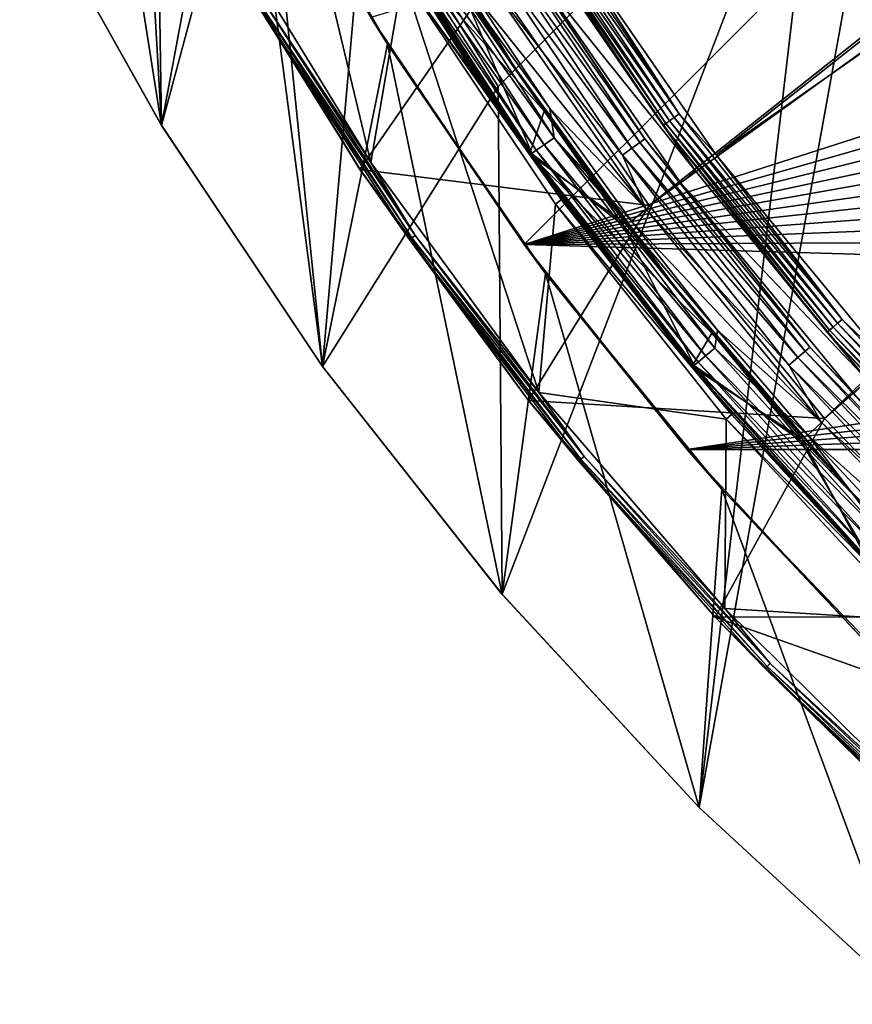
# Model space of a CAD drawing. Header units: millimetres. Extents: x -42.5 to 42.5, y -42.5 to 42.5.
# Tile 1 of 148: x -37.9 to -28.3, y -32.3 to -21. Entities that reach past the tile are written whole.
import ezdxf

# ---------------------------------------------------------------- set-up
doc = ezdxf.new("R2010")
doc.units = ezdxf.units.MM
doc.header["$LTSCALE"] = 127.314815
for name, color, linetype in [('1', 7, 'CONTINUOUS'), ('104', 7, 'CONTINUOUS'), ('22', 7, 'CONTINUOUS'), ('25', 7, 'CONTINUOUS'), ('3', 7, 'CONTINUOUS'), ('30', 7, 'CONTINUOUS'), ('33', 7, 'CONTINUOUS'), ('34', 7, 'CONTINUOUS'), ('4', 7, 'CONTINUOUS'), ('51', 7, 'CONTINUOUS'), ('52', 7, 'CONTINUOUS'), ('55', 7, 'CONTINUOUS'), ('6', 7, 'CONTINUOUS'), ('60', 7, 'CONTINUOUS'), ('61', 7, 'CONTINUOUS'), ('62', 7, 'CONTINUOUS'), ('63', 7, 'CONTINUOUS'), ('66', 7, 'CONTINUOUS'), ('70', 7, 'CONTINUOUS'), ('71', 7, 'CONTINUOUS'), ('72', 7, 'CONTINUOUS'), ('74', 7, 'CONTINUOUS'), ('75', 7, 'CONTINUOUS'), ('77', 7, 'CONTINUOUS'), ('80', 7, 'CONTINUOUS'), ('81', 7, 'CONTINUOUS'), ('82', 7, 'CONTINUOUS'), ('85', 7, 'CONTINUOUS'), ('86', 7, 'CONTINUOUS'), ('9', 7, 'CONTINUOUS')]:
    doc.layers.add(name, color=color, linetype=linetype)

msp = doc.modelspace()

# ---------------------------------------------------------------- linework, layer by layer
at = {"layer": '1', "linetype": 'Continuous'}
for points in [[(-36.237, -22.206), (-37.867, -19.296), (-36.362, -14.1), (-36.237, -22.206)], [(-35.22, -16.75), (-36.237, -22.206), (-36.362, -14.1), (-35.22, -16.75)], [(-34.383, -24.981), (-36.237, -22.206), (-35.22, -16.75), (-34.383, -24.981)], [(-33.886, -19.307), (-34.383, -24.981), (-35.22, -16.75), (-33.886, -19.307)], [(-27.602, -32.317), (-30.052, -30.052), (-27.742, -17.266), (-27.602, -32.317)], [(-27.742, -17.266), (-30.052, -30.052), (-28.638, -18.031), (-27.742, -17.266)], [(-28.638, -18.031), (-32.317, -27.601), (-32.366, -21.759), (-28.638, -18.031)], [(-30.052, -30.052), (-32.317, -27.601), (-28.638, -18.031), (-30.052, -30.052)], [(-32.366, -21.759), (-34.383, -24.981), (-33.886, -19.307), (-32.366, -21.759)], [(-32.317, -27.601), (-34.383, -24.981), (-32.366, -21.759), (-32.317, -27.601)]]:
    msp.add_3dface(points, dxfattribs=at)
at = {"layer": '104', "linetype": 'Continuous'}
for points in [[(-29.101, 16.595, 33.6), (-27.527, 19.092, 33.6), (-15.319, -23.489, 33.6), (-29.101, 16.595, 33.6)], [(-30.448, 13.97, 33.6), (-29.101, 16.595, 33.6), (-15.319, -23.489, 33.6), (-30.448, 13.97, 33.6)], [(-16.631, -20.29, 33.6), (-30.448, 13.97, 33.6), (-15.319, -23.489, 33.6), (-16.631, -20.29, 33.6)]]:
    msp.add_3dface(points, dxfattribs=at)
at = {"layer": '22', "linetype": 'Continuous'}
for points in [[(-32.366, -21.759), (-33.886, -19.307), (-32.366, -21.759, 20.4), (-32.366, -21.759)], [(-33.886, -19.307), (-33.886, -19.307, 20.4), (-32.366, -21.759, 20.4), (-33.886, -19.307)]]:
    msp.add_3dface(points, dxfattribs=at)
at = {"layer": '25', "linetype": 'Continuous'}
for points in [[(-28.638, -18.031), (-32.366, -21.759, 20.4), (-28.638, -18.031, 20.4), (-28.638, -18.031)], [(-28.638, -18.031), (-32.366, -21.759), (-32.366, -21.759, 20.4), (-28.638, -18.031)]]:
    msp.add_3dface(points, dxfattribs=at)
at = {"layer": '3', "linetype": 'Continuous'}
for points in [[(-37.867, -19.296, 50), (-36.237, -22.206), (-36.237, -22.207, 50), (-37.867, -19.296, 50)], [(-37.867, -19.296), (-36.237, -22.206), (-37.867, -19.296, 50), (-37.867, -19.296)], [(-36.237, -22.206), (-34.383, -24.981), (-36.237, -22.207, 50), (-36.237, -22.206)], [(-36.237, -22.207, 50), (-34.383, -24.981), (-34.383, -24.982, 50), (-36.237, -22.207, 50)], [(-34.383, -24.981), (-32.317, -27.601), (-34.383, -24.982, 50), (-34.383, -24.981)], [(-34.383, -24.982, 50), (-32.317, -27.601), (-32.317, -27.602, 50), (-34.383, -24.982, 50)], [(-32.317, -27.601), (-30.052, -30.052), (-32.317, -27.602, 50), (-32.317, -27.601)], [(-32.317, -27.602, 50), (-30.052, -30.052), (-30.052, -30.052, 50), (-32.317, -27.602, 50)], [(-30.052, -30.052, 50), (-27.602, -32.317), (-27.601, -32.318, 50), (-30.052, -30.052, 50)], [(-30.052, -30.052), (-27.602, -32.317), (-30.052, -30.052, 50), (-30.052, -30.052)]]:
    msp.add_3dface(points, dxfattribs=at)
at = {"layer": '30', "linetype": 'Continuous'}
for points in [[(-27.577, -19.092, 12.8), (-32.064, -23.579, 12.8), (-18.861, -19.336, 12.8), (-27.577, -19.092, 12.8)], [(-32.064, -23.579, 12.8), (-18.54, -19.727, 12.8), (-18.861, -19.336, 12.8), (-32.064, -23.579, 12.8)], [(-32.064, -23.579, 12.8), (-18.254, -20.143, 12.8), (-18.54, -19.727, 12.8), (-32.064, -23.579, 12.8)], [(-32.064, -23.579, 12.8), (-18.003, -20.581, 12.8), (-18.254, -20.143, 12.8), (-32.064, -23.579, 12.8)], [(-32.064, -23.579, 12.8), (-17.791, -21.039, 12.8), (-18.003, -20.581, 12.8), (-32.064, -23.579, 12.8)], [(-32.064, -23.579, 12.8), (-17.618, -21.513, 12.8), (-17.791, -21.039, 12.8), (-32.064, -23.579, 12.8)], [(-32.064, -23.579, 12.8), (-17.485, -22, 12.8), (-17.618, -21.513, 12.8), (-32.064, -23.579, 12.8)], [(-32.064, -23.579, 12.8), (-17.393, -22.496, 12.8), (-17.485, -22, 12.8), (-32.064, -23.579, 12.8)], [(-32.064, -23.579, 12.8), (-17.344, -22.998, 12.8), (-17.393, -22.496, 12.8), (-32.064, -23.579, 12.8)], [(-32.064, -23.579, 12.8), (-17.337, -23.503, 12.8), (-17.344, -22.998, 12.8), (-32.064, -23.579, 12.8)], [(-32.064, -23.579, 12.8), (-17.372, -24.006, 12.8), (-17.337, -23.503, 12.8), (-32.064, -23.579, 12.8)], [(-32.064, -23.579, 12.8), (-30.19, -25.935, 12.8), (-17.372, -24.006, 12.8), (-32.064, -23.579, 12.8)], [(-30.19, -25.935, 12.8), (-17.45, -24.505, 12.8), (-17.372, -24.006, 12.8), (-30.19, -25.935, 12.8)], [(-30.19, -25.935, 12.8), (-17.569, -24.995, 12.8), (-17.45, -24.505, 12.8), (-30.19, -25.935, 12.8)], [(-30.19, -25.935, 12.8), (-17.729, -25.474, 12.8), (-17.569, -24.995, 12.8), (-30.19, -25.935, 12.8)], [(-30.19, -25.935, 12.8), (-17.928, -25.937, 12.8), (-17.729, -25.474, 12.8), (-30.19, -25.935, 12.8)], [(-30.19, -25.935, 12.8), (-28.143, -28.143, 12.8), (-17.928, -25.937, 12.8), (-30.19, -25.935, 12.8)]]:
    msp.add_3dface(points, dxfattribs=at)
at = {"layer": '33', "linetype": 'Continuous'}
for points in [[(-35.241, -18.497, 50), (-33.638, -21.272, 50), (-33.83, -20.966, 24.8), (-35.241, -18.497, 50)], [(-33.638, -21.272, 50), (-32.064, -23.579, 24.8), (-33.83, -20.966, 24.8), (-33.638, -21.272, 50)], [(-33.638, -21.272, 50), (-31.818, -23.91, 50), (-32.064, -23.579, 24.8), (-33.638, -21.272, 50)], [(-32.064, -23.579, 24.8), (-31.818, -23.91, 50), (-32.064, -23.579, 12.8), (-32.064, -23.579, 24.8)], [(-32.064, -23.579, 12.8), (-31.818, -23.91, 50), (-30.19, -25.935, 12.8), (-32.064, -23.579, 12.8)], [(-31.818, -23.91, 50), (-29.791, -26.392, 50), (-30.19, -25.935, 12.8), (-31.818, -23.91, 50)], [(-30.19, -25.935, 12.8), (-29.791, -26.392, 50), (-28.143, -28.143, 12.8), (-30.19, -25.935, 12.8)], [(-29.791, -26.392, 50), (-27.571, -28.704, 50), (-28.143, -28.143, 12.8), (-29.791, -26.392, 50)]]:
    msp.add_3dface(points, dxfattribs=at)
at = {"layer": '34', "linetype": 'Continuous'}
for points in [[(-27.577, -19.092, 24.8), (-32.064, -23.579, 12.8), (-27.577, -19.092, 12.8), (-27.577, -19.092, 24.8)], [(-27.577, -19.092, 24.8), (-32.064, -23.579, 24.8), (-32.064, -23.579, 12.8), (-27.577, -19.092, 24.8)]]:
    msp.add_3dface(points, dxfattribs=at)
at = {"layer": '4', "linetype": 'Continuous'}
for points in [[(-37.867, -19.296, 50), (-36.237, -22.207, 50), (-37.751, -12.604, 50), (-37.867, -19.296, 50)], [(-37.751, -12.604, 50), (-36.237, -22.207, 50), (-36.615, -15.601, 50), (-37.751, -12.604, 50)], [(-36.615, -15.601, 50), (-36.237, -22.207, 50), (-35.241, -18.497, 50), (-36.615, -15.601, 50)], [(-36.237, -22.207, 50), (-34.383, -24.982, 50), (-35.241, -18.497, 50), (-36.237, -22.207, 50)], [(-35.241, -18.497, 50), (-34.383, -24.982, 50), (-33.638, -21.272, 50), (-35.241, -18.497, 50)], [(-34.383, -24.982, 50), (-32.317, -27.602, 50), (-33.638, -21.272, 50), (-34.383, -24.982, 50)], [(-33.638, -21.272, 50), (-32.317, -27.602, 50), (-31.818, -23.91, 50), (-33.638, -21.272, 50)], [(-32.317, -27.602, 50), (-30.052, -30.052, 50), (-31.818, -23.91, 50), (-32.317, -27.602, 50)], [(-31.818, -23.91, 50), (-30.052, -30.052, 50), (-29.791, -26.392, 50), (-31.818, -23.91, 50)], [(-30.052, -30.052, 50), (-27.601, -32.318, 50), (-29.791, -26.392, 50), (-30.052, -30.052, 50)], [(-29.791, -26.392, 50), (-27.601, -32.318, 50), (-27.571, -28.704, 50), (-29.791, -26.392, 50)]]:
    msp.add_3dface(points, dxfattribs=at)
at = {"layer": '51', "linetype": 'Continuous'}
for points in [[(-32.432, -20.521, 50), (-30.626, -23.13, 50), (-13.121, -9.242, 36.185), (-32.432, -20.521, 50)], [(-13.121, -9.242, 36.185), (-30.626, -23.13, 50), (-12.515, -10.048, 36.185), (-13.121, -9.242, 36.185)], [(-30.626, -23.13, 50), (-28.612, -25.579, 50), (-12.515, -10.048, 36.185), (-30.626, -23.13, 50)], [(-12.515, -10.048, 36.185), (-28.612, -25.579, 50), (-11.859, -10.813, 36.185), (-12.515, -10.048, 36.185)], [(-28.612, -25.579, 50), (-26.402, -27.855, 50), (-11.859, -10.813, 36.185), (-28.612, -25.579, 50)]]:
    msp.add_3dface(points, dxfattribs=at)
at = {"layer": '52', "linetype": 'Continuous'}
for points in [[(-35.671, -19.907, 50), (-33.954, -22.713, 50), (-32.432, -20.521, 50), (-35.671, -19.907, 50)], [(-32.432, -20.521, 50), (-33.954, -22.713, 50), (-30.626, -23.13, 50), (-32.432, -20.521, 50)], [(-33.954, -22.713, 50), (-32.016, -25.372, 50), (-30.626, -23.13, 50), (-33.954, -22.713, 50)], [(-30.626, -23.13, 50), (-32.016, -25.372, 50), (-28.612, -25.579, 50), (-30.626, -23.13, 50)], [(-32.016, -25.372, 50), (-29.87, -27.865, 50), (-28.612, -25.579, 50), (-32.016, -25.372, 50)], [(-28.612, -25.579, 50), (-29.87, -27.865, 50), (-26.402, -27.855, 50), (-28.612, -25.579, 50)], [(-26.402, -27.855, 50), (-29.87, -27.865, 50), (-24.012, -29.94, 50), (-26.402, -27.855, 50)], [(-29.87, -27.865, 50), (-27.531, -30.179, 50), (-24.012, -29.94, 50), (-29.87, -27.865, 50)]]:
    msp.add_3dface(points, dxfattribs=at)
at = {"layer": '55', "linetype": 'Continuous'}
for points in [[(-35.538, -19.838, 49), (-35.001, -17.727, 49), (-33.827, -22.633, 49), (-35.538, -19.838, 49)], [(-35.001, -17.727, 49), (-33.461, -20.485, 49), (-33.827, -22.633, 49), (-35.001, -17.727, 49)], [(-33.827, -22.633, 49), (-33.461, -20.485, 49), (-31.896, -25.281, 49), (-33.827, -22.633, 49)], [(-33.461, -20.485, 49), (-31.704, -23.112, 49), (-31.896, -25.281, 49), (-33.461, -20.485, 49)], [(-31.704, -23.112, 49), (-29.742, -25.587, 49), (-31.896, -25.281, 49), (-31.704, -23.112, 49)], [(-31.896, -25.281, 49), (-29.742, -25.587, 49), (-29.758, -27.766, 49), (-31.896, -25.281, 49)], [(-29.742, -25.587, 49), (-27.586, -27.898, 49), (-29.758, -27.766, 49), (-29.742, -25.587, 49)], [(-29.758, -27.766, 49), (-27.586, -27.898, 49), (-27.427, -30.07, 49), (-29.758, -27.766, 49)]]:
    msp.add_3dface(points, dxfattribs=at)
at = {"layer": '6', "linetype": 'Continuous'}
msp.add_3dface([(-32.064, -23.579, 24.8), (-27.577, -19.092, 24.8), (-33.83, -20.966, 24.8), (-32.064, -23.579, 24.8)], dxfattribs=at)
at = {"layer": '60', "linetype": 'Continuous'}
for points in [[(-33.391, -20.44, 48.948), (-33.39, -20.44, 44.923), (-32.54, -21.768, 48.948), (-33.391, -20.44, 48.948)], [(-33.39, -20.44, 44.923), (-31.637, -23.061, 44.923), (-32.54, -21.768, 48.948), (-33.39, -20.44, 44.923)], [(-32.54, -21.768, 48.948), (-31.637, -23.061, 44.923), (-31.637, -23.061, 48.948), (-32.54, -21.768, 48.948)], [(-31.637, -23.061, 44.923), (-29.679, -25.532, 44.923), (-31.637, -23.061, 48.948), (-31.637, -23.061, 44.923)], [(-31.637, -23.061, 48.948), (-29.679, -25.532, 44.923), (-29.679, -25.532, 48.948), (-31.637, -23.061, 48.948)], [(-29.679, -25.532, 48.948), (-27.528, -27.838, 44.923), (-27.529, -27.837, 48.948), (-29.679, -25.532, 48.948)], [(-29.679, -25.532, 44.923), (-27.528, -27.838, 44.923), (-29.679, -25.532, 48.948), (-29.679, -25.532, 44.923)]]:
    msp.add_3dface(points, dxfattribs=at)
at = {"layer": '61', "linetype": 'Continuous'}
for points in [[(-33.385, -20.45, 42.846), (-33.382, -20.454, 41.5), (-32.534, -21.778, 42.846), (-33.385, -20.45, 42.846)], [(-33.382, -20.454, 41.5), (-31.628, -23.074, 41.5), (-32.534, -21.778, 42.846), (-33.382, -20.454, 41.5)], [(-32.534, -21.778, 42.846), (-31.628, -23.074, 41.5), (-31.63, -23.071, 42.846), (-32.534, -21.778, 42.846)], [(-31.63, -23.071, 42.846), (-31.628, -23.074, 41.5), (-29.671, -25.541, 42.846), (-31.63, -23.071, 42.846)], [(-31.628, -23.074, 41.5), (-29.668, -25.544, 41.5), (-29.671, -25.541, 42.846), (-31.628, -23.074, 41.5)], [(-29.671, -25.541, 42.846), (-29.668, -25.544, 41.5), (-27.521, -27.845, 42.846), (-29.671, -25.541, 42.846)], [(-29.668, -25.544, 41.5), (-27.517, -27.849, 41.5), (-27.521, -27.845, 42.846), (-29.668, -25.544, 41.5)]]:
    msp.add_3dface(points, dxfattribs=at)
at = {"layer": '62', "linetype": 'Continuous'}
for points in [[(-33.391, -20.44, 48.948), (-32.54, -21.768, 48.948), (-33.461, -20.485, 49), (-33.391, -20.44, 48.948)], [(-32.54, -21.768, 48.948), (-31.637, -23.061, 48.948), (-33.461, -20.485, 49), (-32.54, -21.768, 48.948)], [(-33.461, -20.485, 49), (-31.637, -23.061, 48.948), (-31.704, -23.112, 49), (-33.461, -20.485, 49)], [(-31.637, -23.061, 48.948), (-29.679, -25.532, 48.948), (-31.704, -23.112, 49), (-31.637, -23.061, 48.948)], [(-31.704, -23.112, 49), (-29.679, -25.532, 48.948), (-29.742, -25.587, 49), (-31.704, -23.112, 49)], [(-29.679, -25.532, 48.948), (-27.529, -27.837, 48.948), (-29.742, -25.587, 49), (-29.679, -25.532, 48.948)], [(-29.742, -25.587, 49), (-27.529, -27.837, 48.948), (-27.586, -27.898, 49), (-29.742, -25.587, 49)]]:
    msp.add_3dface(points, dxfattribs=at)
at = {"layer": '63', "linetype": 'Continuous'}
for points in [[(-31.615, -20.001, 47.872), (-14.804, -10.685, 36.022), (-29.855, -22.544, 47.872), (-31.615, -20.001, 47.872)], [(-14.804, -10.685, 36.022), (-14.157, -11.528, 36.022), (-29.855, -22.544, 47.872), (-14.804, -10.685, 36.022)], [(-29.855, -22.544, 47.872), (-14.157, -11.528, 36.022), (-27.892, -24.932, 47.872), (-29.855, -22.544, 47.872)]]:
    msp.add_3dface(points, dxfattribs=at)
at = {"layer": '66', "linetype": 'Continuous'}
for points in [[(-31.962, -19.566, 47.898), (-30.284, -22.074, 47.898), (-32.021, -19.602, 47.9), (-31.962, -19.566, 47.898)], [(-31.962, -19.566, 47.898), (-31.615, -20.001, 47.872), (-30.284, -22.074, 47.898), (-31.962, -19.566, 47.898)], [(-30.437, -22.186, 47.836), (-32.155, -19.684, 47.777), (-32.123, -19.665, 47.836), (-30.437, -22.186, 47.836)], [(-30.467, -22.208, 47.777), (-32.155, -19.684, 47.777), (-30.437, -22.186, 47.836), (-30.467, -22.208, 47.777)], [(-30.467, -22.208, 47.777), (-31.874, -20.162, 47.709), (-32.155, -19.684, 47.777), (-30.467, -22.208, 47.777)], [(-30.393, -22.154, 47.879), (-32.123, -19.665, 47.836), (-32.077, -19.636, 47.879), (-30.393, -22.154, 47.879)], [(-30.437, -22.186, 47.836), (-32.123, -19.665, 47.836), (-30.393, -22.154, 47.879), (-30.437, -22.186, 47.836)], [(-30.34, -22.115, 47.9), (-32.077, -19.636, 47.879), (-32.021, -19.602, 47.9), (-30.34, -22.115, 47.9)], [(-30.393, -22.154, 47.879), (-32.077, -19.636, 47.879), (-30.34, -22.115, 47.9), (-30.393, -22.154, 47.879)], [(-30.284, -22.074, 47.898), (-30.34, -22.115, 47.9), (-32.021, -19.602, 47.9), (-30.284, -22.074, 47.898)], [(-31.615, -20.001, 47.872), (-29.855, -22.544, 47.872), (-30.284, -22.074, 47.898), (-31.615, -20.001, 47.872)], [(-30.1, -22.726, 47.709), (-31.874, -20.162, 47.709), (-30.467, -22.208, 47.777), (-30.1, -22.726, 47.709)], [(-30.284, -22.074, 47.898), (-28.409, -24.439, 47.898), (-30.34, -22.115, 47.9), (-30.284, -22.074, 47.898)], [(-30.284, -22.074, 47.898), (-29.855, -22.544, 47.872), (-28.409, -24.439, 47.898), (-30.284, -22.074, 47.898)], [(-28.553, -24.563, 47.836), (-30.467, -22.208, 47.777), (-30.437, -22.186, 47.836), (-28.553, -24.563, 47.836)], [(-28.512, -24.528, 47.879), (-30.437, -22.186, 47.836), (-30.393, -22.154, 47.879), (-28.512, -24.528, 47.879)], [(-28.553, -24.563, 47.836), (-30.437, -22.186, 47.836), (-28.512, -24.528, 47.879), (-28.553, -24.563, 47.836)], [(-28.462, -24.484, 47.9), (-30.393, -22.154, 47.879), (-30.34, -22.115, 47.9), (-28.462, -24.484, 47.9)], [(-28.512, -24.528, 47.879), (-30.393, -22.154, 47.879), (-28.462, -24.484, 47.9), (-28.512, -24.528, 47.879)], [(-28.409, -24.439, 47.898), (-28.462, -24.484, 47.9), (-30.34, -22.115, 47.9), (-28.409, -24.439, 47.898)], [(-28.581, -24.587, 47.777), (-30.467, -22.208, 47.777), (-28.553, -24.563, 47.836), (-28.581, -24.587, 47.777)], [(-28.581, -24.587, 47.777), (-30.1, -22.726, 47.709), (-30.467, -22.208, 47.777), (-28.581, -24.587, 47.777)], [(-29.855, -22.544, 47.872), (-27.892, -24.932, 47.872), (-28.409, -24.439, 47.898), (-29.855, -22.544, 47.872)], [(-28.12, -25.135, 47.709), (-30.1, -22.726, 47.709), (-28.581, -24.587, 47.777), (-28.12, -25.135, 47.709)], [(-28.409, -24.439, 47.898), (-26.35, -26.646, 47.898), (-28.462, -24.484, 47.9), (-28.409, -24.439, 47.898)], [(-28.409, -24.439, 47.898), (-27.892, -24.932, 47.872), (-26.35, -26.646, 47.898), (-28.409, -24.439, 47.898)], [(-26.484, -26.781, 47.836), (-28.581, -24.587, 47.777), (-28.553, -24.563, 47.836), (-26.484, -26.781, 47.836)], [(-26.446, -26.742, 47.879), (-28.553, -24.563, 47.836), (-28.512, -24.528, 47.879), (-26.446, -26.742, 47.879)], [(-26.484, -26.781, 47.836), (-28.553, -24.563, 47.836), (-26.446, -26.742, 47.879), (-26.484, -26.781, 47.836)], [(-26.399, -26.695, 47.9), (-28.512, -24.528, 47.879), (-28.462, -24.484, 47.9), (-26.399, -26.695, 47.9)], [(-26.446, -26.742, 47.879), (-28.512, -24.528, 47.879), (-26.399, -26.695, 47.9), (-26.446, -26.742, 47.879)], [(-26.35, -26.646, 47.898), (-26.399, -26.695, 47.9), (-28.462, -24.484, 47.9), (-26.35, -26.646, 47.898)], [(-26.51, -26.807, 47.777), (-28.581, -24.587, 47.777), (-26.484, -26.781, 47.836), (-26.51, -26.807, 47.777)], [(-26.51, -26.807, 47.777), (-28.12, -25.135, 47.709), (-28.581, -24.587, 47.777), (-26.51, -26.807, 47.777)]]:
    msp.add_3dface(points, dxfattribs=at)
at = {"layer": '70', "linetype": 'Continuous'}
for points in [[(-32.377, -19.82, 41.332), (-30.677, -22.361, 41.332), (-32.439, -19.858, 41.198), (-32.377, -19.82, 41.332)], [(-32.377, -19.82, 41.332), (-32.049, -20.293, 41.483), (-30.677, -22.361, 41.332), (-32.377, -19.82, 41.332)], [(-30.825, -22.469, 41.091), (-32.65, -19.987, 41.023), (-32.533, -19.916, 41.091), (-30.825, -22.469, 41.091)], [(-30.736, -22.404, 41.198), (-32.533, -19.916, 41.091), (-32.439, -19.858, 41.198), (-30.736, -22.404, 41.198)], [(-30.825, -22.469, 41.091), (-32.533, -19.916, 41.091), (-30.736, -22.404, 41.198), (-30.825, -22.469, 41.091)], [(-30.677, -22.361, 41.332), (-30.736, -22.404, 41.198), (-32.439, -19.858, 41.198), (-30.677, -22.361, 41.332)], [(-30.936, -22.55, 41.023), (-32.47, -20.561, 41), (-32.65, -19.987, 41.023), (-30.936, -22.55, 41.023)], [(-30.936, -22.55, 41.023), (-32.65, -19.987, 41.023), (-30.825, -22.469, 41.091), (-30.936, -22.55, 41.023)], [(-32.049, -20.293, 41.483), (-30.263, -22.87, 41.483), (-30.677, -22.361, 41.332), (-32.049, -20.293, 41.483)], [(-30.662, -23.172, 41), (-32.47, -20.561, 41), (-30.936, -22.55, 41.023), (-30.662, -23.172, 41)], [(-28.834, -24.804, 41.198), (-30.825, -22.469, 41.091), (-30.736, -22.404, 41.198), (-28.834, -24.804, 41.198)], [(-30.677, -22.361, 41.332), (-28.778, -24.757, 41.332), (-30.736, -22.404, 41.198), (-30.677, -22.361, 41.332)], [(-28.778, -24.757, 41.332), (-28.834, -24.804, 41.198), (-30.736, -22.404, 41.198), (-28.778, -24.757, 41.332)], [(-30.677, -22.361, 41.332), (-30.263, -22.87, 41.483), (-28.778, -24.757, 41.332), (-30.677, -22.361, 41.332)], [(-28.917, -24.876, 41.091), (-30.936, -22.55, 41.023), (-30.825, -22.469, 41.091), (-28.917, -24.876, 41.091)], [(-28.917, -24.876, 41.091), (-30.825, -22.469, 41.091), (-28.834, -24.804, 41.198), (-28.917, -24.876, 41.091)], [(-29.021, -24.966, 41.023), (-30.662, -23.172, 41), (-30.936, -22.55, 41.023), (-29.021, -24.966, 41.023)], [(-29.021, -24.966, 41.023), (-30.936, -22.55, 41.023), (-28.917, -24.876, 41.091), (-29.021, -24.966, 41.023)], [(-30.263, -22.87, 41.483), (-28.272, -25.291, 41.483), (-28.778, -24.757, 41.332), (-30.263, -22.87, 41.483)], [(-28.644, -25.624, 41), (-30.662, -23.172, 41), (-29.021, -24.966, 41.023), (-28.644, -25.624, 41)], [(-26.744, -27.044, 41.198), (-28.917, -24.876, 41.091), (-28.834, -24.804, 41.198), (-26.744, -27.044, 41.198)], [(-28.778, -24.757, 41.332), (-26.693, -26.992, 41.332), (-28.834, -24.804, 41.198), (-28.778, -24.757, 41.332)], [(-26.693, -26.992, 41.332), (-26.744, -27.044, 41.198), (-28.834, -24.804, 41.198), (-26.693, -26.992, 41.332)], [(-28.778, -24.757, 41.332), (-28.272, -25.291, 41.483), (-26.693, -26.992, 41.332), (-28.778, -24.757, 41.332)], [(-26.822, -27.123, 41.091), (-29.021, -24.966, 41.023), (-28.917, -24.876, 41.091), (-26.822, -27.123, 41.091)], [(-26.822, -27.123, 41.091), (-28.917, -24.876, 41.091), (-26.744, -27.044, 41.198), (-26.822, -27.123, 41.091)], [(-26.918, -27.22, 41.023), (-28.644, -25.624, 41), (-29.021, -24.966, 41.023), (-26.918, -27.22, 41.023)], [(-26.918, -27.22, 41.023), (-29.021, -24.966, 41.023), (-26.822, -27.123, 41.091), (-26.918, -27.22, 41.023)], [(-26.43, -27.902, 41), (-28.644, -25.624, 41), (-26.918, -27.22, 41.023), (-26.43, -27.902, 41)]]:
    msp.add_3dface(points, dxfattribs=at)
at = {"layer": '71', "linetype": 'Continuous'}
for points in [[(-31.874, -20.162, 47.709), (-30.1, -22.726, 47.709), (-32.049, -20.293, 41.483), (-31.874, -20.162, 47.709)], [(-32.049, -20.293, 41.483), (-30.1, -22.726, 47.709), (-30.263, -22.87, 41.483), (-32.049, -20.293, 41.483)], [(-30.1, -22.726, 47.709), (-28.12, -25.135, 47.709), (-30.263, -22.87, 41.483), (-30.1, -22.726, 47.709)], [(-30.263, -22.87, 41.483), (-28.12, -25.135, 47.709), (-28.272, -25.291, 41.483), (-30.263, -22.87, 41.483)]]:
    msp.add_3dface(points, dxfattribs=at)
at = {"layer": '72', "linetype": 'Continuous'}
for points in [[(-32.47, -20.561, 41), (-30.662, -23.172, 41), (-32.651, -20.681, 41), (-32.47, -20.561, 41)], [(-32.651, -20.681, 41), (-30.662, -23.172, 41), (-31.769, -22.013, 41), (-32.651, -20.681, 41)], [(-31.769, -22.013, 41), (-30.662, -23.172, 41), (-30.832, -23.307, 41), (-31.769, -22.013, 41)], [(-30.662, -23.172, 41), (-28.644, -25.624, 41), (-30.832, -23.307, 41), (-30.662, -23.172, 41)], [(-30.832, -23.307, 41), (-28.644, -25.624, 41), (-29.843, -24.561, 41), (-30.832, -23.307, 41)], [(-29.843, -24.561, 41), (-28.644, -25.624, 41), (-28.803, -25.772, 41), (-29.843, -24.561, 41)], [(-28.644, -25.624, 41), (-26.43, -27.902, 41), (-28.803, -25.772, 41), (-28.644, -25.624, 41)], [(-28.803, -25.772, 41), (-26.43, -27.902, 41), (-27.713, -26.941, 41), (-28.803, -25.772, 41)]]:
    msp.add_3dface(points, dxfattribs=at)
at = {"layer": '74', "linetype": 'Continuous'}
for points in [[(-33.378, -19.791, 41.024), (-31.722, -22.349, 41.024), (-33.498, -19.863, 41.096), (-33.378, -19.791, 41.024)], [(-32.651, -20.681, 41), (-31.769, -22.013, 41), (-33.378, -19.791, 41.024), (-32.651, -20.681, 41)], [(-33.378, -19.791, 41.024), (-31.769, -22.013, 41), (-31.722, -22.349, 41.024), (-33.378, -19.791, 41.024)], [(-31.927, -22.493, 41.206), (-33.654, -19.955, 41.346), (-33.593, -19.919, 41.206), (-31.927, -22.493, 41.206)], [(-31.836, -22.43, 41.096), (-33.593, -19.919, 41.206), (-33.498, -19.863, 41.096), (-31.836, -22.43, 41.096)], [(-31.927, -22.493, 41.206), (-33.593, -19.919, 41.206), (-31.836, -22.43, 41.096), (-31.927, -22.493, 41.206)], [(-31.722, -22.349, 41.024), (-31.836, -22.43, 41.096), (-33.498, -19.863, 41.096), (-31.722, -22.349, 41.024)], [(-31.985, -22.534, 41.346), (-33.382, -20.454, 41.5), (-33.654, -19.955, 41.346), (-31.985, -22.534, 41.346)], [(-31.985, -22.534, 41.346), (-33.654, -19.955, 41.346), (-31.927, -22.493, 41.206), (-31.985, -22.534, 41.346)], [(-31.628, -23.074, 41.5), (-33.382, -20.454, 41.5), (-31.985, -22.534, 41.346), (-31.628, -23.074, 41.5)], [(-31.769, -22.013, 41), (-30.832, -23.307, 41), (-31.722, -22.349, 41.024), (-31.769, -22.013, 41)], [(-31.722, -22.349, 41.024), (-29.871, -24.769, 41.024), (-31.836, -22.43, 41.096), (-31.722, -22.349, 41.024)], [(-30.832, -23.307, 41), (-29.843, -24.561, 41), (-31.722, -22.349, 41.024), (-30.832, -23.307, 41)], [(-31.722, -22.349, 41.024), (-29.843, -24.561, 41), (-29.871, -24.769, 41.024), (-31.722, -22.349, 41.024)], [(-30.064, -24.929, 41.206), (-31.985, -22.534, 41.346), (-31.927, -22.493, 41.206), (-30.064, -24.929, 41.206)], [(-30.118, -24.974, 41.346), (-31.628, -23.074, 41.5), (-31.985, -22.534, 41.346), (-30.118, -24.974, 41.346)], [(-30.118, -24.974, 41.346), (-31.985, -22.534, 41.346), (-30.064, -24.929, 41.206), (-30.118, -24.974, 41.346)], [(-29.978, -24.858, 41.096), (-31.927, -22.493, 41.206), (-31.836, -22.43, 41.096), (-29.978, -24.858, 41.096)], [(-30.064, -24.929, 41.206), (-31.927, -22.493, 41.206), (-29.978, -24.858, 41.096), (-30.064, -24.929, 41.206)], [(-29.871, -24.769, 41.024), (-29.978, -24.858, 41.096), (-31.836, -22.43, 41.096), (-29.871, -24.769, 41.024)], [(-29.668, -25.544, 41.5), (-31.628, -23.074, 41.5), (-30.118, -24.974, 41.346), (-29.668, -25.544, 41.5)], [(-29.843, -24.561, 41), (-28.803, -25.772, 41), (-29.871, -24.769, 41.024), (-29.843, -24.561, 41)], [(-29.871, -24.769, 41.024), (-27.836, -27.036, 41.024), (-29.978, -24.858, 41.096), (-29.871, -24.769, 41.024)], [(-29.871, -24.769, 41.024), (-28.803, -25.772, 41), (-27.836, -27.036, 41.024), (-29.871, -24.769, 41.024)], [(-27.936, -27.134, 41.096), (-30.064, -24.929, 41.206), (-29.978, -24.858, 41.096), (-27.936, -27.134, 41.096)], [(-27.836, -27.036, 41.024), (-27.936, -27.134, 41.096), (-29.978, -24.858, 41.096), (-27.836, -27.036, 41.024)], [(-28.015, -27.211, 41.206), (-30.118, -24.974, 41.346), (-30.064, -24.929, 41.206), (-28.015, -27.211, 41.206)], [(-28.066, -27.26, 41.346), (-29.668, -25.544, 41.5), (-30.118, -24.974, 41.346), (-28.066, -27.26, 41.346)], [(-28.066, -27.26, 41.346), (-30.118, -24.974, 41.346), (-28.015, -27.211, 41.206), (-28.066, -27.26, 41.346)], [(-28.015, -27.211, 41.206), (-30.064, -24.929, 41.206), (-27.936, -27.134, 41.096), (-28.015, -27.211, 41.206)], [(-27.517, -27.849, 41.5), (-29.668, -25.544, 41.5), (-28.066, -27.26, 41.346), (-27.517, -27.849, 41.5)], [(-28.803, -25.772, 41), (-27.713, -26.941, 41), (-27.836, -27.036, 41.024), (-28.803, -25.772, 41)]]:
    msp.add_3dface(points, dxfattribs=at)
at = {"layer": '75', "linetype": 'Continuous'}
for points in [[(-32.003, -22.539, 44.878), (-33.39, -20.44, 44.923), (-33.672, -19.96, 44.878), (-32.003, -22.539, 44.878)], [(-31.637, -23.061, 44.923), (-33.39, -20.44, 44.923), (-32.003, -22.539, 44.878), (-31.637, -23.061, 44.923)], [(-30.136, -24.98, 44.878), (-31.637, -23.061, 44.923), (-32.003, -22.539, 44.878), (-30.136, -24.98, 44.878)], [(-29.679, -25.532, 44.923), (-31.637, -23.061, 44.923), (-30.136, -24.98, 44.878), (-29.679, -25.532, 44.923)], [(-28.084, -27.267, 44.878), (-29.679, -25.532, 44.923), (-30.136, -24.98, 44.878), (-28.084, -27.267, 44.878)], [(-27.528, -27.838, 44.923), (-29.679, -25.532, 44.923), (-28.084, -27.267, 44.878), (-27.528, -27.838, 44.923)]]:
    msp.add_3dface(points, dxfattribs=at)
at = {"layer": '77', "linetype": 'Continuous'}
for points in [[(-31.837, -22.045, 43.527), (-33.672, -19.96, 44.878), (-32.72, -20.711, 43.527), (-31.837, -22.045, 43.527)], [(-32.003, -22.539, 44.878), (-33.672, -19.96, 44.878), (-31.837, -22.045, 43.527), (-32.003, -22.539, 44.878)], [(-30.899, -23.341, 43.527), (-32.003, -22.539, 44.878), (-31.837, -22.045, 43.527), (-30.899, -23.341, 43.527)], [(-29.908, -24.598, 43.527), (-32.003, -22.539, 44.878), (-30.899, -23.341, 43.527), (-29.908, -24.598, 43.527)], [(-30.136, -24.98, 44.878), (-32.003, -22.539, 44.878), (-29.908, -24.598, 43.527), (-30.136, -24.98, 44.878)], [(-28.866, -25.813, 43.527), (-30.136, -24.98, 44.878), (-29.908, -24.598, 43.527), (-28.866, -25.813, 43.527)], [(-28.084, -27.267, 44.878), (-30.136, -24.98, 44.878), (-28.866, -25.813, 43.527), (-28.084, -27.267, 44.878)], [(-27.775, -26.983, 43.527), (-28.084, -27.267, 44.878), (-28.866, -25.813, 43.527), (-27.775, -26.983, 43.527)]]:
    msp.add_3dface(points, dxfattribs=at)
at = {"layer": '80', "linetype": 'Continuous'}
for points in [[(-33.808, -18.868, 43.478), (-33.817, -18.873, 43.43), (-32.188, -21.533, 43.43), (-33.808, -18.868, 43.478)], [(-33.817, -18.873, 43.43), (-32.744, -20.725, 43.388), (-32.188, -21.533, 43.43), (-33.817, -18.873, 43.43)], [(-32.181, -21.528, 43.478), (-33.548, -19.341, 43.527), (-33.808, -18.868, 43.478), (-32.181, -21.528, 43.478)], [(-32.181, -21.528, 43.478), (-33.808, -18.868, 43.478), (-32.188, -21.533, 43.43), (-32.181, -21.528, 43.478)], [(-32.72, -20.711, 43.527), (-33.548, -19.341, 43.527), (-32.181, -21.528, 43.478), (-32.72, -20.711, 43.527)], [(-32.744, -20.725, 43.388), (-30.921, -23.357, 43.388), (-32.188, -21.533, 43.43), (-32.744, -20.725, 43.388)], [(-31.837, -22.045, 43.527), (-32.72, -20.711, 43.527), (-32.181, -21.528, 43.478), (-31.837, -22.045, 43.527)], [(-32.181, -21.528, 43.478), (-32.188, -21.533, 43.43), (-30.351, -24.053, 43.43), (-32.181, -21.528, 43.478)], [(-32.188, -21.533, 43.43), (-30.921, -23.357, 43.388), (-30.351, -24.053, 43.43), (-32.188, -21.533, 43.43)], [(-30.344, -24.047, 43.478), (-31.837, -22.045, 43.527), (-32.181, -21.528, 43.478), (-30.344, -24.047, 43.478)], [(-30.344, -24.047, 43.478), (-32.181, -21.528, 43.478), (-30.351, -24.053, 43.43), (-30.344, -24.047, 43.478)], [(-30.899, -23.341, 43.527), (-31.837, -22.045, 43.527), (-30.344, -24.047, 43.478), (-30.899, -23.341, 43.527)], [(-30.921, -23.357, 43.388), (-28.887, -25.83, 43.388), (-30.351, -24.053, 43.43), (-30.921, -23.357, 43.388)], [(-29.908, -24.598, 43.527), (-30.899, -23.341, 43.527), (-30.344, -24.047, 43.478), (-29.908, -24.598, 43.527)], [(-30.344, -24.047, 43.478), (-30.351, -24.053, 43.43), (-28.317, -26.417, 43.43), (-30.344, -24.047, 43.478)], [(-30.351, -24.053, 43.43), (-28.887, -25.83, 43.388), (-28.317, -26.417, 43.43), (-30.351, -24.053, 43.43)], [(-28.311, -26.411, 43.478), (-29.908, -24.598, 43.527), (-30.344, -24.047, 43.478), (-28.311, -26.411, 43.478)], [(-28.311, -26.411, 43.478), (-30.344, -24.047, 43.478), (-28.317, -26.417, 43.43), (-28.311, -26.411, 43.478)], [(-28.866, -25.813, 43.527), (-29.908, -24.598, 43.527), (-28.311, -26.411, 43.478), (-28.866, -25.813, 43.527)], [(-27.775, -26.983, 43.527), (-28.866, -25.813, 43.527), (-28.311, -26.411, 43.478), (-27.775, -26.983, 43.527)], [(-28.887, -25.83, 43.388), (-26.655, -28.127, 43.388), (-28.317, -26.417, 43.43), (-28.887, -25.83, 43.388)], [(-28.311, -26.411, 43.478), (-28.317, -26.417, 43.43), (-26.1, -28.61, 43.43), (-28.311, -26.411, 43.478)], [(-28.317, -26.417, 43.43), (-26.655, -28.127, 43.388), (-26.1, -28.61, 43.43), (-28.317, -26.417, 43.43)], [(-26.094, -28.603, 43.478), (-27.775, -26.983, 43.527), (-28.311, -26.411, 43.478), (-26.094, -28.603, 43.478)], [(-26.094, -28.603, 43.478), (-28.311, -26.411, 43.478), (-26.1, -28.61, 43.43), (-26.094, -28.603, 43.478)]]:
    msp.add_3dface(points, dxfattribs=at)
at = {"layer": '81', "linetype": 'Continuous'}
for points in [[(-33.641, -19.959, 42.941), (-31.972, -22.536, 42.941), (-32.744, -20.725, 43.388), (-33.641, -19.959, 42.941)], [(-32.744, -20.725, 43.388), (-31.972, -22.536, 42.941), (-30.921, -23.357, 43.388), (-32.744, -20.725, 43.388)], [(-31.972, -22.536, 42.941), (-30.106, -24.974, 42.941), (-30.921, -23.357, 43.388), (-31.972, -22.536, 42.941)], [(-30.921, -23.357, 43.388), (-30.106, -24.974, 42.941), (-28.887, -25.83, 43.388), (-30.921, -23.357, 43.388)], [(-30.106, -24.974, 42.941), (-28.054, -27.259, 42.941), (-28.887, -25.83, 43.388), (-30.106, -24.974, 42.941)], [(-28.887, -25.83, 43.388), (-28.054, -27.259, 42.941), (-26.655, -28.127, 43.388), (-28.887, -25.83, 43.388)]]:
    msp.add_3dface(points, dxfattribs=at)
at = {"layer": '82', "linetype": 'Continuous'}
for points in [[(-33.641, -19.959, 42.941), (-33.48, -20.276, 42.897), (-31.972, -22.536, 42.941), (-33.641, -19.959, 42.941)], [(-33.48, -20.276, 42.897), (-32.534, -21.778, 42.846), (-31.756, -22.883, 42.897), (-33.48, -20.276, 42.897)], [(-33.385, -20.45, 42.846), (-32.534, -21.778, 42.846), (-33.48, -20.276, 42.897), (-33.385, -20.45, 42.846)], [(-33.48, -20.276, 42.897), (-31.756, -22.883, 42.897), (-31.972, -22.536, 42.941), (-33.48, -20.276, 42.897)], [(-32.534, -21.778, 42.846), (-31.63, -23.071, 42.846), (-31.756, -22.883, 42.897), (-32.534, -21.778, 42.846)], [(-31.972, -22.536, 42.941), (-31.756, -22.883, 42.897), (-30.106, -24.974, 42.941), (-31.972, -22.536, 42.941)], [(-31.756, -22.883, 42.897), (-31.63, -23.071, 42.846), (-29.829, -25.343, 42.897), (-31.756, -22.883, 42.897)], [(-31.756, -22.883, 42.897), (-29.829, -25.343, 42.897), (-30.106, -24.974, 42.941), (-31.756, -22.883, 42.897)], [(-31.63, -23.071, 42.846), (-29.671, -25.541, 42.846), (-29.829, -25.343, 42.897), (-31.63, -23.071, 42.846)], [(-30.106, -24.974, 42.941), (-29.829, -25.343, 42.897), (-28.054, -27.259, 42.941), (-30.106, -24.974, 42.941)], [(-29.829, -25.343, 42.897), (-27.712, -27.642, 42.897), (-28.054, -27.259, 42.941), (-29.829, -25.343, 42.897)], [(-29.829, -25.343, 42.897), (-29.671, -25.541, 42.846), (-27.712, -27.642, 42.897), (-29.829, -25.343, 42.897)], [(-29.671, -25.541, 42.846), (-27.521, -27.845, 42.846), (-27.712, -27.642, 42.897), (-29.671, -25.541, 42.846)]]:
    msp.add_3dface(points, dxfattribs=at)
at = {"layer": '85', "linetype": 'Continuous'}
for points in [[(-33.953, -22.714, 49.15), (-35.67, -19.909, 49.15), (-35.128, -20.829, 49.093), (-33.953, -22.714, 49.15)], [(-35.538, -19.838, 49), (-33.827, -22.633, 49), (-35.058, -20.787, 49.011), (-35.538, -19.838, 49)], [(-33.359, -23.502, 49.044), (-35.128, -20.829, 49.093), (-35.1, -20.812, 49.044), (-33.359, -23.502, 49.044)], [(-33.385, -23.521, 49.093), (-35.128, -20.829, 49.093), (-33.359, -23.502, 49.044), (-33.385, -23.521, 49.093)], [(-33.385, -23.521, 49.093), (-33.953, -22.714, 49.15), (-35.128, -20.829, 49.093), (-33.385, -23.521, 49.093)], [(-35.058, -20.787, 49.011), (-33.319, -23.474, 49.011), (-35.1, -20.812, 49.044), (-35.058, -20.787, 49.011)], [(-33.319, -23.474, 49.011), (-33.359, -23.502, 49.044), (-35.1, -20.812, 49.044), (-33.319, -23.474, 49.011)], [(-35.058, -20.787, 49.011), (-33.827, -22.633, 49), (-33.319, -23.474, 49.011), (-35.058, -20.787, 49.011)], [(-33.827, -22.633, 49), (-31.896, -25.281, 49), (-33.319, -23.474, 49.011), (-33.827, -22.633, 49)], [(-32.015, -25.372, 49.15), (-33.953, -22.714, 49.15), (-33.385, -23.521, 49.093), (-32.015, -25.372, 49.15)], [(-31.412, -26.047, 49.044), (-33.385, -23.521, 49.093), (-33.359, -23.502, 49.044), (-31.412, -26.047, 49.044)], [(-31.437, -26.068, 49.093), (-32.015, -25.372, 49.15), (-33.385, -23.521, 49.093), (-31.437, -26.068, 49.093)], [(-31.437, -26.068, 49.093), (-33.385, -23.521, 49.093), (-31.412, -26.047, 49.044), (-31.437, -26.068, 49.093)], [(-33.319, -23.474, 49.011), (-31.374, -26.016, 49.011), (-33.359, -23.502, 49.044), (-33.319, -23.474, 49.011)], [(-31.374, -26.016, 49.011), (-31.412, -26.047, 49.044), (-33.359, -23.502, 49.044), (-31.374, -26.016, 49.011)], [(-33.319, -23.474, 49.011), (-31.896, -25.281, 49), (-31.374, -26.016, 49.011), (-33.319, -23.474, 49.011)], [(-31.896, -25.281, 49), (-29.758, -27.766, 49), (-31.374, -26.016, 49.011), (-31.896, -25.281, 49)], [(-29.87, -27.866, 49.15), (-32.015, -25.372, 49.15), (-31.437, -26.068, 49.093), (-29.87, -27.866, 49.15)], [(-29.271, -28.431, 49.044), (-31.437, -26.068, 49.093), (-31.412, -26.047, 49.044), (-29.271, -28.431, 49.044)], [(-31.374, -26.016, 49.011), (-29.236, -28.397, 49.011), (-31.412, -26.047, 49.044), (-31.374, -26.016, 49.011)], [(-29.236, -28.397, 49.011), (-29.271, -28.431, 49.044), (-31.412, -26.047, 49.044), (-29.236, -28.397, 49.011)], [(-31.374, -26.016, 49.011), (-29.758, -27.766, 49), (-29.236, -28.397, 49.011), (-31.374, -26.016, 49.011)], [(-29.295, -28.454, 49.093), (-29.87, -27.866, 49.15), (-31.437, -26.068, 49.093), (-29.295, -28.454, 49.093)], [(-29.295, -28.454, 49.093), (-31.437, -26.068, 49.093), (-29.271, -28.431, 49.044), (-29.295, -28.454, 49.093)], [(-29.758, -27.766, 49), (-27.427, -30.07, 49), (-29.236, -28.397, 49.011), (-29.758, -27.766, 49)], [(-27.531, -30.179, 49.15), (-29.87, -27.866, 49.15), (-29.295, -28.454, 49.093), (-27.531, -30.179, 49.15)], [(-29.236, -28.397, 49.011), (-26.918, -30.603, 49.011), (-29.271, -28.431, 49.044), (-29.236, -28.397, 49.011)], [(-29.236, -28.397, 49.011), (-27.427, -30.07, 49), (-26.918, -30.603, 49.011), (-29.236, -28.397, 49.011)], [(-26.95, -30.64, 49.044), (-29.295, -28.454, 49.093), (-29.271, -28.431, 49.044), (-26.95, -30.64, 49.044)], [(-26.972, -30.664, 49.093), (-27.531, -30.179, 49.15), (-29.295, -28.454, 49.093), (-26.972, -30.664, 49.093)], [(-26.972, -30.664, 49.093), (-29.295, -28.454, 49.093), (-26.95, -30.64, 49.044), (-26.972, -30.664, 49.093)], [(-26.918, -30.603, 49.011), (-26.95, -30.64, 49.044), (-29.271, -28.431, 49.044), (-26.918, -30.603, 49.011)]]:
    msp.add_3dface(points, dxfattribs=at)
at = {"layer": '86', "linetype": 'Continuous'}
for points in [[(-35.671, -19.907, 50), (-35.67, -19.909, 49.15), (-33.954, -22.713, 50), (-35.671, -19.907, 50)], [(-35.67, -19.909, 49.15), (-33.953, -22.714, 49.15), (-33.954, -22.713, 50), (-35.67, -19.909, 49.15)], [(-33.954, -22.713, 50), (-33.953, -22.714, 49.15), (-32.016, -25.372, 50), (-33.954, -22.713, 50)], [(-33.953, -22.714, 49.15), (-32.015, -25.372, 49.15), (-32.016, -25.372, 50), (-33.953, -22.714, 49.15)], [(-32.016, -25.372, 50), (-32.015, -25.372, 49.15), (-29.87, -27.865, 50), (-32.016, -25.372, 50)], [(-32.015, -25.372, 49.15), (-29.87, -27.866, 49.15), (-29.87, -27.865, 50), (-32.015, -25.372, 49.15)], [(-29.87, -27.866, 49.15), (-27.531, -30.179, 49.15), (-29.87, -27.865, 50), (-29.87, -27.866, 49.15)], [(-29.87, -27.865, 50), (-27.531, -30.179, 49.15), (-27.531, -30.179, 50), (-29.87, -27.865, 50)]]:
    msp.add_3dface(points, dxfattribs=at)
at = {"layer": '9', "linetype": 'Continuous'}
msp.add_3dface([(-32.366, -21.759, 20.4), (-33.886, -19.307, 20.4), (-28.638, -18.031, 20.4), (-32.366, -21.759, 20.4)], dxfattribs=at)

doc.saveas('drawing.dxf')
